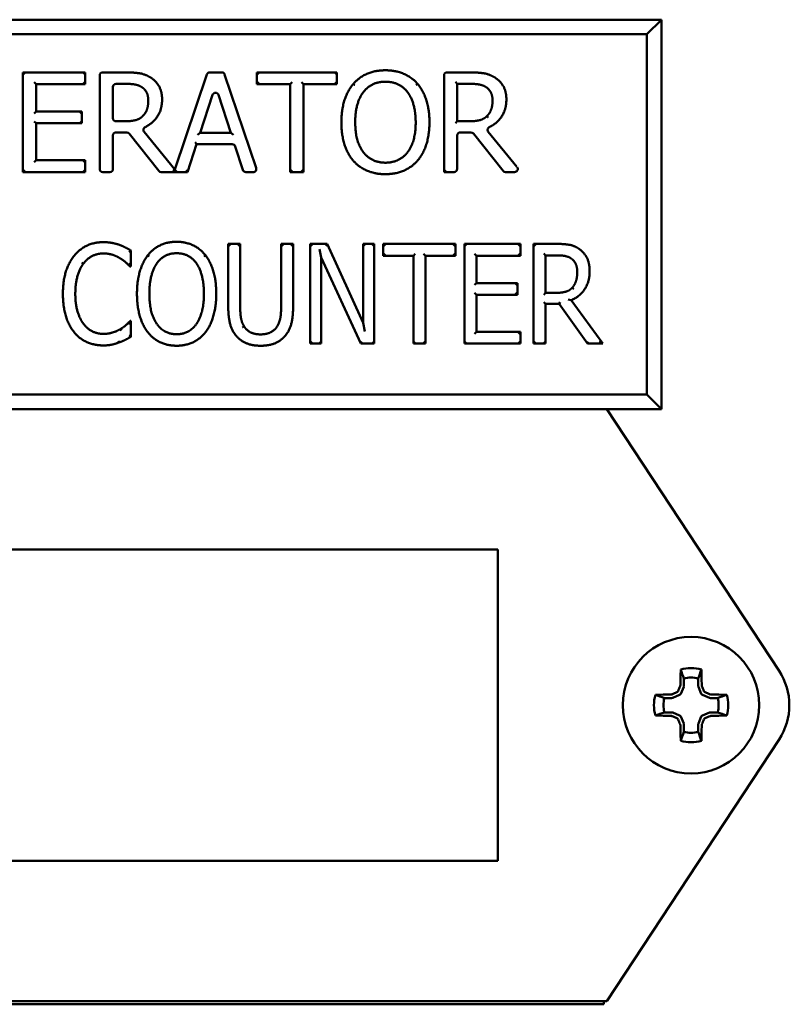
# Model space of a CAD drawing. Header units: inches. Extents: x 0 to 102, y 2 to 64.
# Tile 11 of 18: x 69.75 to 70.99, y 48.09 to 49.67. Entities that reach past the tile are written whole.
import ezdxf

# ---------------------------------------------------------------- set-up
doc = ezdxf.new("R2010")
doc.units = ezdxf.units.IN
doc.header["$LTSCALE"] = 3
doc.header["$MEASUREMENT"] = 0
doc.layers.add('Visible (ANSI)', color=7, linetype='Continuous', lineweight=50)

msp = doc.modelspace()

# ---------------------------------------------------------------- linework, layer by layer
at = {"layer": 'Visible (ANSI)'}
for p, q in [((70.7851, 49.6658), (69.0976, 49.6658)), ((70.7616, 49.6423), (70.7851, 49.6658)), ((70.7851, 49.0408), (70.7851, 49.6658)), ((69.121, 49.6423), (70.7616, 49.6423)), ((70.7616, 49.6423), (70.7616, 49.0642)), ((69.7628, 49.5782), (69.7598, 49.5812)), ((69.7598, 49.4212), (69.7598, 49.5812)), ((69.7598, 49.5812), (69.8599, 49.5812)), ((69.8569, 49.5782), (69.8599, 49.5812)), ((69.8599, 49.5812), (69.8599, 49.5623)), ((69.8882, 49.5812), (69.9245, 49.5812)), ((70.0601, 49.5812), (70.0791, 49.5812)), ((70.1384, 49.5782), (70.1354, 49.5812)), ((70.1354, 49.5623), (70.1354, 49.5812)), ((70.1354, 49.5812), (70.2641, 49.5812)), ((70.2611, 49.5782), (70.2641, 49.5812)), ((70.2641, 49.5812), (70.2641, 49.5623)), ((70.441, 49.5812), (70.4772, 49.5812)), ((69.7781, 49.5653), (69.7811, 49.5623)), ((69.8569, 49.5653), (69.8599, 49.5623)), ((69.8832, 49.4262), (69.8832, 49.5762)), ((70.0039, 49.4252), (70.0553, 49.5778)), ((70.0838, 49.5778), (70.1344, 49.4278)), ((70.1384, 49.5653), (70.1354, 49.5623)), ((70.1921, 49.5653), (70.1891, 49.5623)), ((70.2074, 49.5653), (70.2104, 49.5623)), ((70.2611, 49.5653), (70.2641, 49.5623)), ((70.436, 49.4212), (70.436, 49.5762)), ((70.4542, 49.5658), (70.4572, 49.5628)), ((69.7811, 49.5623), (69.7811, 49.5185)), ((69.8599, 49.5623), (69.7811, 49.5623)), ((69.9045, 49.5578), (69.9045, 49.5077)), ((69.9256, 49.5628), (69.9095, 49.5628)), ((70.1891, 49.5623), (70.1354, 49.5623)), ((70.1891, 49.4212), (70.1891, 49.5623)), ((70.2641, 49.5623), (70.2104, 49.5623)), ((70.2104, 49.5623), (70.2104, 49.4212)), ((70.4784, 49.5628), (70.4572, 49.5628)), ((70.4572, 49.5628), (70.4572, 49.5027)), ((70.0643, 49.545), (70.0444, 49.4841)), ((70.0938, 49.4841), (70.0738, 49.545)), ((69.7781, 49.5155), (69.7811, 49.5185)), ((69.7811, 49.5185), (69.8546, 49.5185)), ((69.8516, 49.5155), (69.8546, 49.5185)), ((69.8546, 49.5185), (69.8546, 49.4995)), ((69.7781, 49.5025), (69.7811, 49.4995)), ((69.8516, 49.5025), (69.8546, 49.4995)), ((69.9095, 49.5027), (69.9232, 49.5027)), ((70.4542, 49.4997), (70.4572, 49.5027)), ((70.4572, 49.5027), (70.4759, 49.5027)), ((69.8546, 49.4995), (69.7811, 49.4995)), ((69.7811, 49.4995), (69.7811, 49.4402)), ((69.9543, 49.4857), (70.0039, 49.4252)), ((70.5071, 49.4857), (70.5531, 49.4294)), ((69.9045, 49.4799), (69.9045, 49.4262)), ((69.9265, 49.4849), (69.9095, 49.4849)), ((69.978, 49.4231), (69.9304, 49.483)), ((70.0403, 49.4811), (70.0444, 49.4841)), ((70.0444, 49.4841), (70.0938, 49.4841)), ((70.098, 49.4811), (70.0938, 49.4841)), ((70.4572, 49.4799), (70.4572, 49.4262)), ((70.4792, 49.4849), (70.4622, 49.4849)), ((70.5307, 49.4231), (70.4831, 49.483)), ((70.0386, 49.466), (70.0241, 49.4212)), ((70.0364, 49.469), (70.0386, 49.466)), ((70.096, 49.466), (70.0386, 49.466)), ((70.113, 49.4247), (70.1008, 49.4625)), ((69.7781, 49.4372), (69.7811, 49.4402)), ((69.7811, 49.4402), (69.8599, 49.4402)), ((69.8569, 49.4372), (69.8599, 49.4402)), ((69.8599, 49.4402), (69.8599, 49.4212)), ((69.7628, 49.4242), (69.7598, 49.4212)), ((69.8569, 49.4242), (69.8599, 49.4212)), ((70.0007, 49.4242), (70.0043, 49.4225)), ((70.0039, 49.4252), (70.0043, 49.4225)), ((70.0067, 49.4242), (70.0043, 49.4225)), ((70.0219, 49.4242), (70.0241, 49.4212)), ((70.1921, 49.4242), (70.1891, 49.4212)), ((70.2074, 49.4242), (70.2104, 49.4212)), ((70.439, 49.4242), (70.436, 49.4212)), ((69.8599, 49.4212), (69.7598, 49.4212)), ((69.8995, 49.4212), (69.8882, 49.4212)), ((70.0241, 49.4212), (69.9819, 49.4212)), ((70.1296, 49.4212), (70.1178, 49.4212)), ((70.2104, 49.4212), (70.1891, 49.4212)), ((70.4522, 49.4212), (70.436, 49.4212)), ((70.5493, 49.4212), (70.5346, 49.4212)), ((70.0925, 49.303), (70.0895, 49.306)), ((70.0895, 49.2062), (70.0895, 49.306)), ((70.0895, 49.306), (70.1087, 49.306)), ((70.1057, 49.303), (70.1087, 49.306)), ((70.1087, 49.306), (70.1087, 49.2062)), ((70.1775, 49.303), (70.1745, 49.306)), ((70.1745, 49.2056), (70.1745, 49.306)), ((70.1745, 49.306), (70.1937, 49.306)), ((70.1907, 49.303), (70.1937, 49.306)), ((70.1937, 49.306), (70.1937, 49.2062)), ((70.2241, 49.303), (70.2211, 49.306)), ((70.2211, 49.146), (70.2211, 49.306)), ((70.2211, 49.306), (70.2482, 49.306)), ((70.236, 49.2977), (70.239, 49.284)), ((70.2463, 49.303), (70.2482, 49.306)), ((70.2482, 49.306), (70.3061, 49.1793)), ((70.3091, 49.303), (70.3061, 49.306)), ((70.3061, 49.1793), (70.3061, 49.306)), ((70.3061, 49.306), (70.324, 49.306)), ((70.321, 49.303), (70.324, 49.306)), ((70.324, 49.306), (70.324, 49.146)), ((70.3415, 49.303), (70.3385, 49.306)), ((70.3385, 49.2871), (70.3385, 49.306)), ((70.3385, 49.306), (70.4544, 49.306)), ((70.4514, 49.303), (70.4544, 49.306)), ((70.4544, 49.306), (70.4544, 49.2871)), ((70.4718, 49.303), (70.4688, 49.306)), ((70.4688, 49.146), (70.4688, 49.306)), ((70.4688, 49.306), (70.5588, 49.306)), ((70.5558, 49.303), (70.5588, 49.306)), ((70.5588, 49.306), (70.5588, 49.2871)), ((70.5828, 49.303), (70.5798, 49.306)), ((70.5798, 49.146), (70.5798, 49.306)), ((70.5798, 49.306), (70.6169, 49.306)), ((69.9334, 49.2954), (69.9334, 49.2697)), ((70.239, 49.284), (70.239, 49.146)), ((70.3024, 49.146), (70.239, 49.284)), ((70.3415, 49.2901), (70.3385, 49.2871)), ((70.3868, 49.2871), (70.3385, 49.2871)), ((70.3898, 49.2901), (70.3868, 49.2871)), ((70.3868, 49.146), (70.3868, 49.2871)), ((70.403, 49.2901), (70.406, 49.2871)), ((70.4544, 49.2871), (70.406, 49.2871)), ((70.406, 49.2871), (70.406, 49.146)), ((70.4514, 49.2901), (70.4544, 49.2871)), ((70.485, 49.2901), (70.488, 49.2871)), ((70.5588, 49.2871), (70.488, 49.2871)), ((70.488, 49.2871), (70.488, 49.2432)), ((70.5558, 49.2901), (70.5588, 49.2871)), ((70.596, 49.2906), (70.599, 49.2876)), ((70.6179, 49.2876), (70.599, 49.2876)), ((70.599, 49.2876), (70.599, 49.2274)), ((69.8544, 49.276), (69.8568, 49.2742)), ((69.9334, 49.2697), (69.9319, 49.2697)), ((69.9323, 49.2708), (69.9334, 49.2697)), ((70.485, 49.2402), (70.488, 49.2432)), ((70.488, 49.2432), (70.554, 49.2432)), ((70.551, 49.2402), (70.554, 49.2432)), ((70.554, 49.2432), (70.554, 49.2243)), ((70.485, 49.2273), (70.488, 49.2243)), ((70.554, 49.2243), (70.488, 49.2243)), ((70.488, 49.2243), (70.488, 49.1649)), ((70.551, 49.2273), (70.554, 49.2243)), ((70.596, 49.2244), (70.599, 49.2274)), ((70.599, 49.2274), (70.6158, 49.2274)), ((70.596, 49.2127), (70.599, 49.2097)), ((70.6207, 49.2097), (70.599, 49.2097)), ((70.599, 49.2097), (70.599, 49.146)), ((70.6223, 49.2127), (70.6207, 49.2097)), ((70.6664, 49.146), (70.6207, 49.2097)), ((70.6352, 49.2169), (70.6399, 49.2156)), ((70.6399, 49.2156), (70.6912, 49.146)), ((69.932, 49.1823), (69.9334, 49.1823)), ((69.9324, 49.1813), (69.9334, 49.1823)), ((69.9334, 49.1823), (69.9334, 49.1569)), ((70.3091, 49.1655), (70.3061, 49.1793)), ((69.9183, 49.1669), (69.9167, 49.1695)), ((70.485, 49.1619), (70.488, 49.1649)), ((70.488, 49.1649), (70.5588, 49.1649)), ((70.5558, 49.1619), (70.5588, 49.1649)), ((70.5588, 49.1649), (70.5588, 49.146)), ((69.9132, 49.1506), (69.9142, 49.1478)), ((70.2241, 49.149), (70.2211, 49.146)), ((70.239, 49.146), (70.2211, 49.146)), ((70.236, 49.149), (70.239, 49.146)), ((70.3044, 49.149), (70.3024, 49.146)), ((70.324, 49.146), (70.3024, 49.146)), ((70.321, 49.149), (70.324, 49.146)), ((70.3898, 49.149), (70.3868, 49.146)), ((70.406, 49.146), (70.3868, 49.146)), ((70.403, 49.149), (70.406, 49.146)), ((70.4718, 49.149), (70.4688, 49.146)), ((70.5588, 49.146), (70.4688, 49.146)), ((70.5558, 49.149), (70.5588, 49.146)), ((70.5828, 49.149), (70.5798, 49.146)), ((70.599, 49.146), (70.5798, 49.146)), ((70.596, 49.149), (70.599, 49.146)), ((70.6679, 49.149), (70.6664, 49.146)), ((70.6912, 49.146), (70.6664, 49.146)), ((70.6852, 49.149), (70.6912, 49.146)), ((70.7616, 49.0642), (69.121, 49.0642)), ((70.7616, 49.0642), (70.7851, 49.0408)), ((70.6976, 49.0408), (69.2226, 49.0408)), ((70.9739, 48.6207), (70.6976, 49.0408)), ((70.6976, 49.0408), (70.7851, 49.0408)), ((69.3976, 48.8158), (70.5226, 48.8158)), ((70.5226, 48.8158), (70.5226, 48.3158)), ((70.821, 48.6085), (70.821, 48.5965)), ((70.8441, 48.5965), (70.8441, 48.6085)), ((70.8208, 48.5952), (70.8162, 48.5841)), ((70.849, 48.5841), (70.8444, 48.5952)), ((70.8018, 48.5773), (70.7898, 48.5773)), ((70.8143, 48.5822), (70.8032, 48.5776)), ((70.862, 48.5776), (70.8509, 48.5822)), ((70.8753, 48.5773), (70.8633, 48.5773)), ((70.7898, 48.5542), (70.8018, 48.5542)), ((70.8032, 48.554), (70.8143, 48.5494)), ((70.8509, 48.5494), (70.862, 48.554)), ((70.8633, 48.5542), (70.8753, 48.5542)), ((70.8162, 48.5475), (70.8208, 48.5364)), ((70.8444, 48.5364), (70.849, 48.5475)), ((70.821, 48.535), (70.821, 48.523)), ((70.8441, 48.523), (70.8441, 48.535)), ((70.6976, 48.0908), (70.9739, 48.5108)), ((70.5226, 48.3158), (69.3976, 48.3158)), ((69.2226, 48.0908), (70.6976, 48.0908)), ((69.2326, 48.0858), (70.6926, 48.0858)), ((70.6926, 48.0858), (70.6926, 48.0908))]:
    msp.add_line(p, q, dxfattribs=at)
msp.add_circle((70.8326, 48.5658), 0.1095, dxfattribs=at)
for centre, radius, start, end in [((69.8882, 49.5762), 0.005, 90, 180), ((70.0601, 49.5762), 0.005, 90, 161.3703), ((70.0791, 49.5762), 0.005, 18.6297, 90), ((70.441, 49.5762), 0.005, 90, 180), ((69.9095, 49.5578), 0.005, 90, 180), ((70.0691, 49.5434), 0.005, 18.1979, 161.8911), ((69.9095, 49.5077), 0.005, 180, 270), ((69.9095, 49.4799), 0.005, 90, 180), ((69.9265, 49.4799), 0.005, 38.46, 90), ((70.4622, 49.4799), 0.005, 90, 180), ((70.4792, 49.4799), 0.005, 38.46, 90), ((70.096, 49.461), 0.005, 17.9854, 90), ((69.8882, 49.4262), 0.005, 180, 270), ((69.8995, 49.4262), 0.005, 270, 0), ((69.9819, 49.4262), 0.005, 218.46, 270), ((70.1178, 49.4262), 0.005, 197.9854, 270), ((70.1296, 49.4262), 0.005, 270, 18.6297), ((70.4522, 49.4262), 0.005, 270, 0), ((70.5346, 49.4262), 0.005, 218.46, 270), ((70.5493, 49.4262), 0.005, 270, 39.2662), ((70.8326, 48.5658), 0.0596, 73.8745, 106.1255), ((70.8904, 48.5658), 0.1, 326.6593, 33.3407), ((70.8326, 48.5658), 0.0443, 74.8789, 105.1211), ((70.8326, 48.5658), 0.0596, 163.8745, 196.1255), ((70.8326, 48.5658), 0.0443, 164.8789, 195.1211), ((70.8129, 48.5854), 0.00349, 292.4926, 337.5074), ((70.8522, 48.5854), 0.00349, 202.4926, 247.5074), ((70.8326, 48.5658), 0.0443, 344.8789, 15.1211), ((70.8326, 48.5658), 0.0596, 343.8745, 16.1255), ((70.8129, 48.5461), 0.00349, 22.4926, 67.5074), ((70.8522, 48.5461), 0.00349, 112.4926, 157.5074), ((70.8326, 48.5658), 0.0443, 254.8789, 285.1211), ((70.8326, 48.5658), 0.0596, 253.8745, 286.1255)]:
    msp.add_arc(centre, radius, start, end, dxfattribs=at)
for centre, major_axis, ratio, start_param, end_param in [((70.83, 48.5658), (0, -0.1699), 0.087156, 4.368543, 4.523609), ((70.8352, 48.5658), (0, 0.1699), 0.087156, 4.901169, 5.056235), ((70.8275, 48.5779), (-0.1565, -0.0648), 0.087156, 4.789181, 4.839945), ((70.8086, 48.5897), (0.00246, 0.00246), 0.979908, 4.319099, 5.105679), ((70.8204, 48.5708), (-0.0648, -0.1565), 0.087156, 4.584833, 4.635597), ((70.812, 48.5977), (0.00209, 0.00281), 0.981266, 4.952024, 5.343946), ((70.8175, 48.5965), (0.00345, -0.00069), 0.996045, 6.087593, 6.478778), ((70.8476, 48.5965), (0.00345, 0.00069), 0.996045, 2.946, 3.337185), ((70.8532, 48.5977), (0.00209, -0.00281), 0.981266, 4.080832, 4.472754), ((70.8447, 48.5708), (-0.0648, 0.1565), 0.087156, 4.789181, 4.839945), ((70.8565, 48.5897), (0.00246, -0.00246), 0.979908, 4.319099, 5.105679), ((70.8376, 48.5779), (-0.1565, 0.0648), 0.087156, 4.584833, 4.635597), ((70.8326, 48.5684), (-0.1699, 0), 0.087156, 4.901169, 5.056235), ((70.8007, 48.5864), (0.00281, 0.00209), 0.981266, 4.080832, 4.472754), ((70.8018, 48.5808), (-0.00069, 0.00345), 0.996045, 2.946, 3.337185), ((70.8633, 48.5808), (0.00069, 0.00345), 0.996045, 2.946, 3.337185), ((70.8645, 48.5864), (-0.00281, 0.00209), 0.981266, 1.810431, 2.202354), ((70.8326, 48.5684), (-0.1699, 0), 0.087156, 4.368543, 4.523609), ((70.8018, 48.5507), (0.00069, 0.00345), 0.996045, 6.087593, 6.478778), ((70.8633, 48.5507), (-0.00069, 0.00345), 0.996045, 6.087593, 6.478778), ((70.8326, 48.5632), (0.1699, 0), 0.087156, 4.368543, 4.523609), ((70.8007, 48.5452), (-0.00281, 0.00209), 0.981266, 4.952024, 5.343946), ((70.8275, 48.5536), (0.1565, -0.0648), 0.087156, 4.584833, 4.635597), ((70.8086, 48.5418), (-0.00246, 0.00246), 0.979908, 4.319099, 5.105679), ((70.8204, 48.5607), (0.0648, -0.1565), 0.087156, 4.789181, 4.839945), ((70.8447, 48.5607), (0.0648, 0.1565), 0.087156, 4.584833, 4.635597), ((70.8565, 48.5418), (-0.00246, -0.00246), 0.979908, 4.319099, 5.105679), ((70.8376, 48.5536), (0.1565, 0.0648), 0.087156, 4.789181, 4.839945), ((70.8645, 48.5452), (0.00281, 0.00209), 0.981266, 0.939239, 1.331162), ((70.8326, 48.5632), (0.1699, 0), 0.087156, 4.901169, 5.056235), ((70.812, 48.5339), (0.00209, -0.00281), 0.981266, 0.939239, 1.331162), ((70.83, 48.5658), (0, -0.1699), 0.087156, 4.901169, 5.056235), ((70.8175, 48.535), (0.00345, 0.00069), 0.996045, 6.087593, 6.478778), ((70.8476, 48.535), (0.00345, -0.00069), 0.996045, 2.946, 3.337185), ((70.8352, 48.5658), (0, 0.1699), 0.087156, 4.368543, 4.523609), ((70.8532, 48.5339), (0.00209, 0.00281), 0.981266, 1.810431, 2.202354)]:
    msp.add_ellipse(centre, major_axis=major_axis, ratio=ratio, start_param=start_param, end_param=end_param, dxfattribs=at)
for points, degree in [([(69.9245, 49.5812), (69.9382, 49.5812), (69.9568, 49.5782), (69.9652, 49.5728)], 2), ([(70.2904, 49.5629), (70.2997, 49.5736), (70.3258, 49.5846), (70.3419, 49.5846)], 2), ([(70.3419, 49.5846), (70.3582, 49.5846), (70.3844, 49.5732), (70.3935, 49.5629)], 2), ([(70.4772, 49.5812), (70.491, 49.5812), (70.5095, 49.5782), (70.5179, 49.5728)], 2), ([(69.9652, 49.5728), (69.9736, 49.5674), (69.9833, 49.5504), (69.9833, 49.5378)], 2), ([(70.342, 49.5662), (70.3304, 49.5662), (70.3131, 49.5581), (70.3065, 49.5496)], 2), ([(70.3774, 49.5496), (70.371, 49.5579), (70.3531, 49.5662), (70.342, 49.5662)], 2), ([(70.5179, 49.5728), (70.5264, 49.5674), (70.5361, 49.5504), (70.5361, 49.5378)], 2), ([(70.2712, 49.5012), (70.2712, 49.5213), (70.2812, 49.5519), (70.2904, 49.5629)], 2), ([(70.3065, 49.5496), (70.3001, 49.5414), (70.2934, 49.5168), (70.2934, 49.5012)], 2), ([(70.3905, 49.5012), (70.3905, 49.517), (70.3836, 49.5416), (70.3774, 49.5496)], 2), ([(70.3935, 49.5629), (70.4025, 49.5523), (70.4126, 49.5212), (70.4126, 49.5012)], 2), ([(70.5038, 49.5574), (70.4993, 49.5604), (70.4872, 49.5628), (70.4784, 49.5628)], 2), ([(70.5139, 49.5361), (70.5139, 49.5431), (70.509, 49.5539), (70.5038, 49.5574)], 2), ([(70.5048, 49.511), (70.5095, 49.5154), (70.5139, 49.5278), (70.5139, 49.5361)], 2), ([(70.4759, 49.5027), (70.4851, 49.5027), (70.4998, 49.5059), (70.5048, 49.511)], 2), ([(70.2902, 49.4396), (70.281, 49.4503), (70.2712, 49.4815), (70.2712, 49.5012)], 2), ([(70.2934, 49.5012), (70.2934, 49.4697), (70.3198, 49.4363), (70.342, 49.4363)], 2), ([(70.342, 49.4363), (70.3642, 49.4363), (70.3905, 49.4697), (70.3905, 49.5012)], 2), ([(70.4126, 49.5012), (70.4126, 49.4818), (70.4028, 49.4503), (70.3935, 49.4396)], 2), ([(70.3419, 49.4179), (70.3256, 49.4179), (70.2997, 49.4289), (70.2902, 49.4396)], 2), ([(70.3935, 49.4396), (70.3836, 49.4285), (70.3575, 49.4179), (70.3419, 49.4179)], 2), ([(69.8421, 49.2868), (69.8507, 49.2976), (69.8743, 49.3088), (69.889, 49.3088)], 2), ([(69.889, 49.3088), (69.8962, 49.3088), (69.9089, 49.3065), (69.9142, 49.3047)], 2), ([(69.9142, 49.3047), (69.9189, 49.303), (69.9286, 49.2982), (69.9334, 49.2954)], 2), ([(69.9603, 49.2877), (69.9687, 49.2983), (69.9922, 49.3094), (70.0067, 49.3094)], 2), ([(70.0067, 49.3094), (70.0213, 49.3094), (70.0449, 49.298), (70.0531, 49.2877)], 2), ([(70.6169, 49.306), (70.6292, 49.306), (70.6459, 49.303), (70.6534, 49.2976)], 2), ([(70.6534, 49.2976), (70.6609, 49.2921), (70.6698, 49.2751), (70.6698, 49.2626)], 2), ([(69.8241, 49.2259), (69.8241, 49.246), (69.8333, 49.2758), (69.8421, 49.2868)], 2), ([(69.8887, 49.2907), (69.8795, 49.2907), (69.863, 49.2823), (69.8568, 49.2742)], 2), ([(69.9157, 49.283), (69.9102, 49.2864), (69.8972, 49.2907), (69.8887, 49.2907)], 2), ([(69.9319, 49.2697), (69.9294, 49.2723), (69.9214, 49.2795), (69.9157, 49.283)], 2), ([(69.943, 49.226), (69.943, 49.2461), (69.952, 49.2767), (69.9603, 49.2877)], 2), ([(70.0067, 49.291), (69.9963, 49.291), (69.9806, 49.2829), (69.9747, 49.2744)], 2), ([(70.0387, 49.2744), (70.033, 49.2827), (70.0168, 49.291), (70.0067, 49.291)], 2), ([(70.0531, 49.2877), (70.0613, 49.2771), (70.0703, 49.246), (70.0703, 49.226)], 2), ([(70.6408, 49.2821), (70.6368, 49.2851), (70.6259, 49.2876), (70.6179, 49.2876)], 2), ([(70.6499, 49.2609), (70.6499, 49.2679), (70.6455, 49.2786), (70.6408, 49.2821)], 2), ([(69.8568, 49.2742), (69.8507, 49.2661), (69.844, 49.2413), (69.844, 49.2259)], 2), ([(69.9747, 49.2744), (69.969, 49.2662), (69.9629, 49.2416), (69.9629, 49.226)], 2), ([(70.0505, 49.226), (70.0505, 49.2418), (70.0443, 49.2663), (70.0387, 49.2744)], 2), ([(70.6698, 49.2626), (70.6698, 49.2451), (70.6538, 49.2213), (70.6399, 49.2156)], 2), ([(70.6418, 49.2357), (70.6459, 49.2401), (70.6499, 49.2526), (70.6499, 49.2609)], 2), ([(70.6158, 49.2274), (70.624, 49.2274), (70.6372, 49.2307), (70.6418, 49.2357)], 2), ([(69.8423, 49.1641), (69.8336, 49.1745), (69.8241, 49.2056), (69.8241, 49.2259)], 2), ([(69.844, 49.2259), (69.844, 49.2094), (69.8511, 49.1857), (69.8573, 49.1775)], 2), ([(69.9603, 49.1644), (69.952, 49.175), (69.943, 49.2063), (69.943, 49.226)], 2), ([(69.9629, 49.226), (69.9629, 49.1945), (69.9867, 49.161), (70.0067, 49.161)], 2), ([(70.0067, 49.161), (70.0268, 49.161), (70.0505, 49.1945), (70.0505, 49.226)], 2), ([(70.0703, 49.226), (70.0703, 49.2065), (70.0614, 49.175), (70.0531, 49.1644)], 2), ([(70.1033, 49.1574), (70.0958, 49.1657), (70.0895, 49.189), (70.0895, 49.2062)], 2), ([(70.1087, 49.2062), (70.1087, 49.195), (70.1112, 49.18), (70.1149, 49.1739)], 2), ([(70.1682, 49.1739), (70.1719, 49.18), (70.1745, 49.1949), (70.1745, 49.2056)], 2), ([(70.1937, 49.2062), (70.1937, 49.1894), (70.1876, 49.1656), (70.1799, 49.1574)], 2), ([(69.8573, 49.1775), (69.8633, 49.1696), (69.8796, 49.1616), (69.8887, 49.1616)], 2), ([(69.9167, 49.1695), (69.922, 49.1728), (69.9298, 49.1798), (69.932, 49.1823)], 2), ([(70.1149, 49.1739), (70.1187, 49.1674), (70.1319, 49.1608), (70.1415, 49.1608)], 2), ([(70.1415, 49.1608), (70.1505, 49.1608), (70.1645, 49.1674), (70.1682, 49.1739)], 2), ([(69.8887, 49.1431), (69.8746, 49.1431), (69.8508, 49.1536), (69.8423, 49.1641)], 2), ([(69.8887, 49.1616), (69.897, 49.1616), (69.9111, 49.1661), (69.9167, 49.1695)], 2), ([(69.9334, 49.1569), (69.9286, 49.1544), (69.9203, 49.1499), (69.9142, 49.1478)], 2), ([(70.0067, 49.1426), (69.992, 49.1426), (69.9687, 49.1536), (69.9603, 49.1644)], 2), ([(70.0531, 49.1644), (70.0443, 49.1533), (70.0207, 49.1426), (70.0067, 49.1426)], 2), ([(70.1415, 49.1426), (70.1288, 49.1426), (70.1099, 49.15), (70.1033, 49.1574)], 2), ([(70.1799, 49.1574), (70.173, 49.1499), (70.1548, 49.1426), (70.1415, 49.1426)], 2), ([(69.9142, 49.1478), (69.908, 49.1455), (69.8972, 49.1431), (69.8887, 49.1431)], 2), ([(70.821, 48.6085), (70.8194, 48.6134), (70.8177, 48.6182), (70.816, 48.623)], 3), ([(70.8441, 48.6085), (70.8458, 48.6134), (70.8475, 48.6182), (70.8491, 48.623)], 3), ([(70.7898, 48.5773), (70.785, 48.579), (70.7802, 48.5807), (70.7753, 48.5823)], 3), ([(70.8753, 48.5773), (70.8802, 48.579), (70.885, 48.5807), (70.8898, 48.5823)], 3), ([(70.7898, 48.5542), (70.785, 48.5526), (70.7802, 48.5509), (70.7753, 48.5492)], 3), ([(70.8753, 48.5542), (70.8802, 48.5526), (70.885, 48.5509), (70.8898, 48.5492)], 3), ([(70.821, 48.523), (70.8194, 48.5182), (70.8177, 48.5134), (70.816, 48.5085)], 3), ([(70.8441, 48.523), (70.8458, 48.5182), (70.8475, 48.5134), (70.8491, 48.5085)], 3)]:
    msp.add_open_spline(points, degree=degree, dxfattribs=at)
for points, degree, knots in [([(69.951, 49.5574), (69.9465, 49.5604), (69.9345, 49.5628), (69.9256, 49.5628)], 2, [0.003534, 0.003534, 0.003534, 1, 2, 2, 2]), ([(69.951, 49.5574), (69.951, 49.5574), (69.951, 49.5574), (69.9511, 49.5574), (69.9511, 49.5574), (69.9511, 49.5573)], 3, [0, 0, 0, 0, 0.0000975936, 0.0000975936, 0.0001951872, 0.0001951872, 0.0001951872, 0.0001951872]), ([(69.9612, 49.5361), (69.9612, 49.5431), (69.9563, 49.5539), (69.9511, 49.5573)], 2, [0, 0, 0, 1, 1.996925, 1.996925, 1.996925]), ([(70.2927, 49.561), (70.2926, 49.561), (70.2926, 49.561), (70.2923, 49.5613), (70.292, 49.5615), (70.2915, 49.562), (70.2912, 49.5622), (70.2908, 49.5626), (70.2907, 49.5627), (70.2904, 49.5629), (70.2904, 49.5629), (70.2904, 49.5629)], 3, [-0.00005556, -0.00005556, -0.00005556, -0.00005556, 0, 0, 0.00302221, 0.00302221, 0.00599907, 0.00599907, 0.0089757, 0.0089757, 0.01195221, 0.01195221, 0.01195221, 0.01195221]), ([(70.3912, 49.561), (70.3912, 49.561), (70.3912, 49.561), (70.3915, 49.5613), (70.3918, 49.5615), (70.3924, 49.562), (70.3926, 49.5622), (70.393, 49.5626), (70.3932, 49.5627), (70.3934, 49.5629), (70.3935, 49.5629), (70.3935, 49.5629)], 3, [-0.01200753, -0.01200753, -0.01200753, -0.01200753, -0.01195197, -0.01195197, -0.00893004, -0.00893004, -0.00595325, -0.00595325, -0.00297659, -0.00297659, 0, 0, 0, 0]), ([(69.9521, 49.511), (69.9568, 49.5154), (69.9612, 49.5278), (69.9612, 49.5361)], 2, [0.004689, 0.004689, 0.004689, 1, 2, 2, 2]), ([(69.9833, 49.5378), (69.9833, 49.5203), (69.9672, 49.4989), (69.956, 49.4934)], 2, [0, 0, 0, 1, 1.800624, 1.800624, 1.800624]), ([(70.5361, 49.5378), (70.5361, 49.5203), (70.52, 49.4989), (70.5087, 49.4934)], 2, [0, 0, 0, 1, 1.800624, 1.800624, 1.800624]), ([(69.9232, 49.5027), (69.9324, 49.5027), (69.947, 49.5059), (69.9521, 49.5109)], 2, [0, 0, 0, 1, 1.995816, 1.995816, 1.995816]), ([(69.9521, 49.511), (69.9521, 49.511), (69.9521, 49.511), (69.9521, 49.5109), (69.9521, 49.5109), (69.9521, 49.5109)], 3, [0, 0, 0, 0, 0.0001524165, 0.0001524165, 0.000304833, 0.000304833, 0.000304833, 0.000304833]), ([(70.5069, 49.5088), (70.5069, 49.5088), (70.5069, 49.5088), (70.5066, 49.5091), (70.5064, 49.5094), (70.5059, 49.5099), (70.5056, 49.5101), (70.5052, 49.5105), (70.5051, 49.5107), (70.5049, 49.5109), (70.5048, 49.511), (70.5048, 49.511)], 3, [-0.00005556, -0.00005556, -0.00005556, -0.00005556, 0, 0, 0.00302231, 0.00302231, 0.00599922, 0.00599922, 0.00897583, 0.00897583, 0.01195227, 0.01195227, 0.01195227, 0.01195227]), ([(69.9543, 49.4857), (69.9539, 49.4862), (69.9536, 49.4868), (69.9532, 49.4881), (69.9532, 49.4887), (69.9533, 49.49), (69.9535, 49.4906), (69.954, 49.4917), (69.9543, 49.4921), (69.9551, 49.4928), (69.9555, 49.4931), (69.956, 49.4934)], 3, [0, 0, 0, 0, 0.00496118, 0.00496118, 0.00992237, 0.00992237, 0.01488355, 0.01488355, 0.01888589, 0.01888589, 0.02288822, 0.02288822, 0.02288822, 0.02288822]), ([(70.5071, 49.4857), (70.5067, 49.4862), (70.5064, 49.4868), (70.506, 49.4881), (70.5059, 49.4887), (70.506, 49.49), (70.5062, 49.4906), (70.5068, 49.4917), (70.5071, 49.4921), (70.5078, 49.4928), (70.5083, 49.4931), (70.5087, 49.4934)], 3, [0, 0, 0, 0, 0.00496118, 0.00496118, 0.00992237, 0.00992237, 0.01488355, 0.01488355, 0.01888589, 0.01888589, 0.02288822, 0.02288822, 0.02288822, 0.02288822]), ([(69.9304, 49.2936), (69.9304, 49.2937), (69.9304, 49.2937), (69.9308, 49.2939), (69.9312, 49.2941), (69.9319, 49.2945), (69.9322, 49.2947), (69.9328, 49.295), (69.933, 49.2951), (69.9333, 49.2953), (69.9334, 49.2953), (69.9334, 49.2954), (69.9334, 49.2954), (69.9334, 49.2954)], 3, [-0.01289265, -0.01289265, -0.01289265, -0.01289265, -0.01282887, -0.01282887, -0.00968634, -0.00968634, -0.00635187, -0.00635187, -0.00346366, -0.00346366, -0.00082858, -0.00082858, 0, 0, 0, 0]), ([(69.9626, 49.2859), (69.9626, 49.2859), (69.9626, 49.2859), (69.9623, 49.2861), (69.962, 49.2864), (69.9614, 49.2868), (69.9612, 49.287), (69.9607, 49.2874), (69.9606, 49.2875), (69.9603, 49.2877), (69.9603, 49.2877), (69.9603, 49.2877)], 3, [-0.00005556, -0.00005556, -0.00005556, -0.00005556, 0, 0, 0.00302222, 0.00302222, 0.00599909, 0.00599909, 0.00897571, 0.00897571, 0.01195222, 0.01195222, 0.01195222, 0.01195222]), ([(70.0507, 49.2859), (70.0507, 49.2859), (70.0507, 49.2859), (70.0511, 49.2861), (70.0514, 49.2864), (70.0519, 49.2868), (70.0522, 49.287), (70.0526, 49.2874), (70.0528, 49.2875), (70.053, 49.2877), (70.0531, 49.2877), (70.0531, 49.2877)], 3, [-0.01200752, -0.01200752, -0.01200752, -0.01200752, -0.01195196, -0.01195196, -0.00893004, -0.00893004, -0.00595326, -0.00595326, -0.0029766, -0.0029766, 0, 0, 0, 0]), ([(69.9304, 49.2753), (69.9304, 49.2753), (69.9304, 49.2753), (69.9309, 49.2743), (69.9313, 49.2732), (69.9319, 49.2717), (69.9321, 49.2712), (69.9323, 49.2708)], 3, [-0.00013989, -0.00013989, -0.00013989, -0.00013989, 0, 0, 0.00839099, 0.00839099, 0.0126901, 0.0126901, 0.0126901, 0.0126901]), ([(69.9323, 49.2708), (69.9323, 49.2707), (69.9322, 49.2705), (69.9321, 49.2702), (69.932, 49.27), (69.9319, 49.2698), (69.9319, 49.2697), (69.9319, 49.2697)], 3, [0.005591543, 0.005591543, 0.005591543, 0.005591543, 0.006844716, 0.006844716, 0.009718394, 0.009718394, 0.012474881, 0.012474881, 0.012474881, 0.012474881]), ([(70.644, 49.2337), (70.644, 49.2337), (70.644, 49.2337), (70.6437, 49.234), (70.6434, 49.2342), (70.6428, 49.2347), (70.6426, 49.235), (70.6422, 49.2353), (70.642, 49.2355), (70.6418, 49.2357), (70.6418, 49.2357), (70.6418, 49.2357)], 3, [-0.01200762, -0.01200762, -0.01200762, -0.01200762, -0.01195206, -0.01195206, -0.00892999, -0.00892999, -0.00595315, -0.00595315, -0.00297652, -0.00297652, 0, 0, 0, 0]), ([(69.9324, 49.1813), (69.9322, 49.1808), (69.932, 49.1802), (69.9313, 49.1786), (69.9309, 49.1775), (69.9304, 49.1765), (69.9304, 49.1764), (69.9304, 49.1764)], 3, [0.00264465, 0.00264465, 0.00264465, 0.00264465, 0.00636506, 0.00636506, 0.01273645, 0.01273645, 0.01283935, 0.01283935, 0.01283935, 0.01283935]), ([(69.932, 49.1823), (69.932, 49.1823), (69.932, 49.1822), (69.9321, 49.182), (69.9322, 49.1818), (69.9324, 49.1815), (69.9324, 49.1814), (69.9324, 49.1813)], 3, [0, 0, 0, 0, 0.00273194, 0.00273194, 0.005731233, 0.005731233, 0.006511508, 0.006511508, 0.006511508, 0.006511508]), ([(70.1124, 49.1723), (70.1124, 49.1723), (70.1124, 49.1723), (70.1127, 49.1725), (70.1131, 49.1727), (70.1137, 49.1731), (70.114, 49.1733), (70.1144, 49.1736), (70.1146, 49.1737), (70.1149, 49.1738), (70.1149, 49.1739), (70.1149, 49.1739)], 3, [-0.00005556, -0.00005556, -0.00005556, -0.00005556, 0, 0, 0.00302225, 0.00302225, 0.00599915, 0.00599915, 0.00897576, 0.00897576, 0.01195223, 0.01195223, 0.01195223, 0.01195223]), ([(69.9304, 49.1587), (69.9304, 49.1587), (69.9304, 49.1587), (69.9307, 49.1585), (69.9309, 49.1584), (69.9314, 49.1581), (69.9317, 49.158), (69.9322, 49.1576), (69.9325, 49.1574), (69.933, 49.1572), (69.9331, 49.1571), (69.9334, 49.1569), (69.9334, 49.1569), (69.9334, 49.1569)], 3, [-0.00006499, -0.00006499, -0.00006499, -0.00006499, 0, 0, 0.00224219, 0.00224219, 0.0044484, 0.0044484, 0.00766137, 0.00766137, 0.01042905, 0.01042905, 0.01300416, 0.01300416, 0.01300416, 0.01300416])]:
    msp.add_open_spline(points, degree=degree, knots=knots, dxfattribs=at)

doc.saveas('drawing.dxf')
